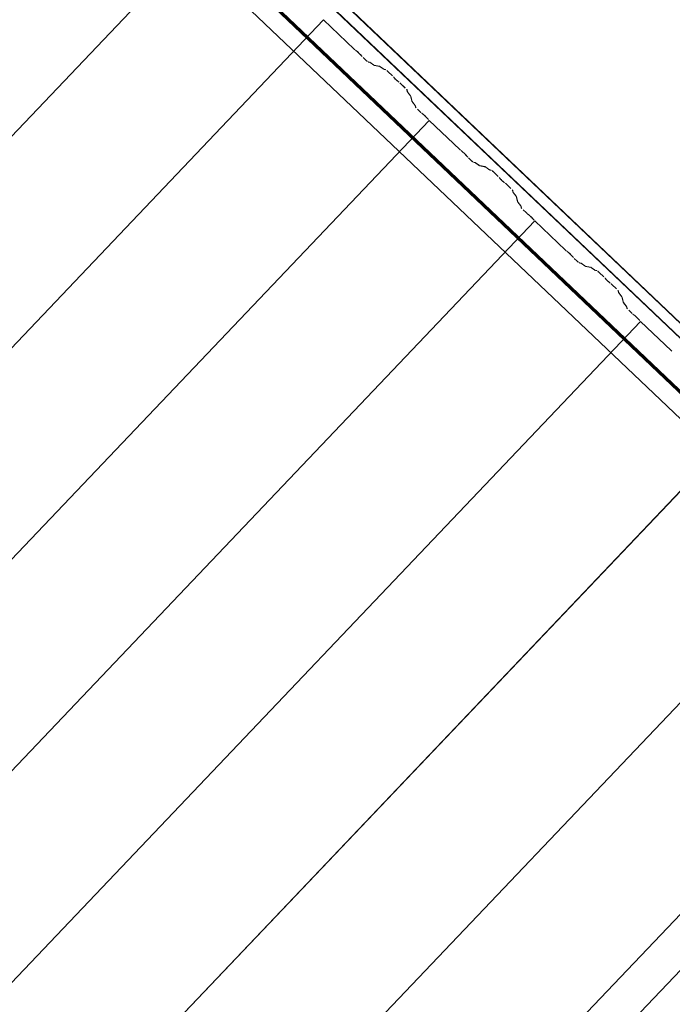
# Model space of a CAD drawing. Header units: metres. Extents: x 32343131.6 to 32343183.7, y 5699223.3 to 5699275.1.
# Tile 158 of 190: x 32343181 to 32343182.7, y 5699240.7 to 5699243.2. Entities that reach past the tile are written whole.
import ezdxf

# ---------------------------------------------------------------- set-up
doc = ezdxf.new("R2010")
doc.units = ezdxf.units.M
doc.layers.add('0-1', color=7, linetype='Continuous', lineweight=5)
for name, color, linetype, lineweight, true_color in [('A-ROOF-1', 7, 'Continuous', 5, 0xcccccc), ('E-POWR-CNDT-1', 5, 'Continuous', 70, 0x0000ff), ('S-BEAM-1', 7, 'Continuous', 5, 0xcccccc)]:
    doc.layers.add(name, color=color, linetype=linetype, lineweight=lineweight, true_color=true_color)

# ---------------------------------------------------------------- blocks, each defined once
blk = doc.blocks.new('Wasserleitblech - Wasserleitblech-3545865-TGA_190_LP5_GR_DA-TGA-01_G_')
at = {"layer": 'A-ROOF-1'}
for p, q in [((105.953, -7.7157), (71.177, 25.3695)), ((71.1777, 25.3702), (105.9537, -7.715)), ((105.9336, -7.7361), (71.1576, 25.3491)), ((105.9341, -7.7355), (71.1582, 25.3497)), ((105.8306, -7.8444), (102.9446, -5.0987)), ((105.8306, -7.8444), (102.9446, -5.0987))]:
    blk.add_line(p, q, dxfattribs=at)
blk = doc.blocks.new('Ortgang schräg2 - Ortgang schräg-3553031-TGA_190_LP5_GR_DA-TGA-01_G_')
at = {"layer": 'A-ROOF-1'}
for p, q in [((72.746, 23.8381), (64.4555, 15.124)), ((72.746, 23.8382), (64.4556, 15.1241))]:
    blk.add_line(p, q, dxfattribs=at)
blk = doc.blocks.new('ARC_190_LPX_FM_Stellplätze_rvt-1-TGA_190_LP5_GR_DA-TGA-01_G_')
at = {"layer": 'S-BEAM-1'}
for p, q in [((32343173.2386, 5699234.8048), (32343181.5009, 5699243.4893)), ((32343173.2386, 5699234.8048), (32343181.5009, 5699243.4893)), ((32343173.2387, 5699234.8049), (32343181.5009, 5699243.4894)), ((32343173.2387, 5699234.8049), (32343181.5009, 5699243.4894)), ((32343173.5103, 5699234.5464), (32343181.7726, 5699243.2309)), ((32343173.5103, 5699234.5464), (32343181.7726, 5699243.2309)), ((32343173.5103, 5699234.5463), (32343181.7725, 5699243.2308)), ((32343173.5103, 5699234.5463), (32343181.7725, 5699243.2308)), ((32343181.7725, 5699243.2308), (32343181.7726, 5699243.2309)), ((32343181.7726, 5699243.2309), (32343181.7725, 5699243.2308)), ((32343181.8514, 5699243.1558), (32343181.7725, 5699243.2308)), ((32343181.7726, 5699243.2309), (32343181.8514, 5699243.1559)), ((32343181.8546, 5699243.1531), (32343181.8594, 5699243.1493)), ((32343181.8601, 5699243.1485), (32343181.8553, 5699243.1523)), ((32343181.8703, 5699243.1381), (32343181.8662, 5699243.1427)), ((32343181.8671, 5699243.142), (32343181.8711, 5699243.1374)), ((32343181.8815, 5699243.1272), (32343181.874, 5699243.1343)), ((32343181.8741, 5699243.1344), (32343181.8816, 5699243.1272)), ((32343181.8862, 5699243.1235), (32343181.8906, 5699243.1226)), ((32343181.8917, 5699243.1215), (32343181.8873, 5699243.1224)), ((32343181.8916, 5699243.122), (32343181.9008, 5699243.1153)), ((32343181.9017, 5699243.1144), (32343181.8925, 5699243.1211)), ((32343181.9016, 5699243.1149), (32343181.9161, 5699243.1119)), ((32343181.9172, 5699243.1109), (32343181.9027, 5699243.1138)), ((32343181.9171, 5699243.1114), (32343181.9263, 5699243.1047)), ((32343181.9272, 5699243.1038), (32343181.918, 5699243.1104)), ((32343181.9271, 5699243.1042), (32343181.932, 5699243.1032)), ((32343181.9331, 5699243.1022), (32343181.9282, 5699243.1032)), ((32343181.9501, 5699243.0867), (32343181.9377, 5699243.0984)), ((32343181.9378, 5699243.0985), (32343181.9501, 5699243.0868)), ((32343181.9553, 5699243.0809), (32343181.9535, 5699243.0831)), ((32343181.9544, 5699243.0823), (32343181.9562, 5699243.0801)), ((32343181.9634, 5699243.0733), (32343181.9657, 5699243.0716)), ((32343181.9665, 5699243.0707), (32343181.9642, 5699243.0724)), ((32343181.9826, 5699243.0557), (32343181.9703, 5699243.0675)), ((32343181.9704, 5699243.0675), (32343181.9827, 5699243.0558)), ((32343181.9878, 5699243.0464), (32343181.9866, 5699243.0513)), ((32343181.9877, 5699243.0503), (32343181.9889, 5699243.0454)), ((32343181.9956, 5699243.0366), (32343181.9885, 5699243.0455)), ((32343181.9894, 5699243.0446), (32343181.9965, 5699243.0358)), ((32343181.9997, 5699243.0215), (32343181.9961, 5699243.0358)), ((32343181.9972, 5699243.0348), (32343182.0008, 5699243.0205)), ((32343182.0075, 5699243.0117), (32343182.0004, 5699243.0206)), ((32343182.0013, 5699243.0197), (32343182.0084, 5699243.0109)), ((32343182.0091, 5699243.0065), (32343182.008, 5699243.0109)), ((32343182.0091, 5699243.0099), (32343182.0102, 5699243.0055)), ((32343182.0216, 5699242.9938), (32343182.0141, 5699243.001)), ((32343182.0142, 5699243.0011), (32343182.0217, 5699242.9939)), ((32343182.0249, 5699242.9911), (32343182.0296, 5699242.9873)), ((32343182.0303, 5699242.9865), (32343182.0256, 5699242.9903)), ((32343182.0405, 5699242.9761), (32343182.0365, 5699242.9807)), ((32343182.0373, 5699242.98), (32343182.0413, 5699242.9755)), ((32343173.7819, 5699234.2878), (32343182.0442, 5699242.9723)), ((32343173.7819, 5699234.2878), (32343182.0442, 5699242.9723)), ((32343173.782, 5699234.2879), (32343182.0443, 5699242.9724)), ((32343173.782, 5699234.2879), (32343182.0443, 5699242.9724)), ((32343182.0442, 5699242.9723), (32343182.0443, 5699242.9724)), ((32343182.0443, 5699242.9724), (32343182.0442, 5699242.9723)), ((32343182.123, 5699242.8973), (32343182.0442, 5699242.9723)), ((32343182.0443, 5699242.9724), (32343182.1231, 5699242.8974)), ((32343182.1263, 5699242.8946), (32343182.1311, 5699242.8908)), ((32343182.1318, 5699242.89), (32343182.127, 5699242.8938)), ((32343182.1419, 5699242.8796), (32343182.1379, 5699242.8842)), ((32343182.1387, 5699242.8835), (32343182.1428, 5699242.879)), ((32343182.1457, 5699242.8759), (32343182.1533, 5699242.8688)), ((32343182.1532, 5699242.8687), (32343182.1457, 5699242.8758)), ((32343182.1579, 5699242.865), (32343182.1623, 5699242.8641)), ((32343182.1634, 5699242.8631), (32343182.1589, 5699242.864)), ((32343182.1633, 5699242.8635), (32343182.1725, 5699242.8569)), ((32343182.1734, 5699242.8559), (32343182.1642, 5699242.8626)), ((32343182.1733, 5699242.8564), (32343182.1878, 5699242.8535)), ((32343182.1889, 5699242.8524), (32343182.1744, 5699242.8554)), ((32343182.1888, 5699242.8529), (32343182.198, 5699242.8462)), ((32343182.1989, 5699242.8453), (32343182.1897, 5699242.852)), ((32343182.1988, 5699242.8458), (32343182.2037, 5699242.8448)), ((32343182.2048, 5699242.8437), (32343182.1999, 5699242.8447)), ((32343182.2217, 5699242.8282), (32343182.2094, 5699242.8399)), ((32343182.2095, 5699242.84), (32343182.2218, 5699242.8283)), ((32343182.227, 5699242.8224), (32343182.2252, 5699242.8246)), ((32343182.2261, 5699242.8238), (32343182.2279, 5699242.8216)), ((32343182.2351, 5699242.8148), (32343182.2374, 5699242.8131)), ((32343182.2382, 5699242.8122), (32343182.2359, 5699242.8139)), ((32343182.2543, 5699242.7973), (32343182.242, 5699242.809)), ((32343182.2421, 5699242.8091), (32343182.2544, 5699242.7973)), ((32343182.2595, 5699242.7879), (32343182.2583, 5699242.7928)), ((32343182.2594, 5699242.7918), (32343182.2606, 5699242.7869)), ((32343182.2673, 5699242.7781), (32343182.2602, 5699242.787)), ((32343182.2611, 5699242.7862), (32343182.2682, 5699242.7773)), ((32343182.2714, 5699242.763), (32343182.2678, 5699242.7773)), ((32343182.2689, 5699242.7763), (32343182.2725, 5699242.762)), ((32343182.2792, 5699242.7532), (32343182.2721, 5699242.7621)), ((32343182.273, 5699242.7613), (32343182.2801, 5699242.7524)), ((32343182.2808, 5699242.748), (32343182.2797, 5699242.7524)), ((32343182.2808, 5699242.7514), (32343182.2819, 5699242.747)), ((32343182.2933, 5699242.7354), (32343182.2858, 5699242.7425)), ((32343182.2859, 5699242.7426), (32343182.2934, 5699242.7354)), ((32343182.2966, 5699242.7326), (32343182.3013, 5699242.7288)), ((32343182.302, 5699242.728), (32343182.2973, 5699242.7318)), ((32343174.0536, 5699234.0293), (32343182.3159, 5699242.7138)), ((32343174.0536, 5699234.0293), (32343182.3159, 5699242.7138)), ((32343174.0537, 5699234.0294), (32343182.316, 5699242.7139)), ((32343174.0537, 5699234.0294), (32343182.316, 5699242.7139)), ((32343182.3122, 5699242.7176), (32343182.3082, 5699242.7222)), ((32343182.309, 5699242.7215), (32343182.313, 5699242.717)), ((32343182.3159, 5699242.7138), (32343182.316, 5699242.7139)), ((32343182.316, 5699242.7139), (32343182.3159, 5699242.7138)), ((32343182.3947, 5699242.6389), (32343182.3159, 5699242.7138)), ((32343182.316, 5699242.7139), (32343182.3948, 5699242.639)), ((32343182.398, 5699242.6361), (32343182.4028, 5699242.6323)), ((32343182.4035, 5699242.6315), (32343182.3987, 5699242.6353)), ((32343182.4136, 5699242.6211), (32343182.4096, 5699242.6257)), ((32343182.4104, 5699242.625), (32343182.4145, 5699242.6205)), ((32343182.4249, 5699242.6102), (32343182.4173, 5699242.6173)), ((32343182.4174, 5699242.6174), (32343182.4249, 5699242.6103)), ((32343182.4296, 5699242.6065), (32343182.434, 5699242.6056)), ((32343182.4351, 5699242.6046), (32343182.4306, 5699242.6055)), ((32343182.435, 5699242.605), (32343182.4442, 5699242.5984)), ((32343182.4451, 5699242.5975), (32343182.4359, 5699242.6041)), ((32343182.445, 5699242.5979), (32343182.4595, 5699242.595)), ((32343182.4606, 5699242.5939), (32343182.4461, 5699242.5969)), ((32343182.4605, 5699242.5944), (32343182.4697, 5699242.5877)), ((32343182.4706, 5699242.5868), (32343182.4613, 5699242.5935)), ((32343182.4705, 5699242.5873), (32343182.4754, 5699242.5863)), ((32343182.4765, 5699242.5852), (32343182.4716, 5699242.5862)), ((32343182.4934, 5699242.5697), (32343182.4811, 5699242.5815)), ((32343182.4812, 5699242.5816), (32343182.4935, 5699242.5698)), ((32343182.4987, 5699242.564), (32343182.4969, 5699242.5662)), ((32343182.4978, 5699242.5654), (32343182.4996, 5699242.5632)), ((32343182.5068, 5699242.5563), (32343182.5091, 5699242.5547)), ((32343182.5099, 5699242.5537), (32343182.5076, 5699242.5554)), ((32343182.5137, 5699242.5506), (32343182.5261, 5699242.5389)), ((32343182.526, 5699242.5388), (32343182.5137, 5699242.5505)), ((32343182.5312, 5699242.5295), (32343182.53, 5699242.5344)), ((32343182.5311, 5699242.5333), (32343182.5323, 5699242.5285)), ((32343182.539, 5699242.5196), (32343182.5319, 5699242.5285)), ((32343182.5328, 5699242.5277), (32343182.5399, 5699242.5188)), ((32343182.5431, 5699242.5046), (32343182.5395, 5699242.5189)), ((32343182.5406, 5699242.5179), (32343182.5442, 5699242.5035)), ((32343182.5509, 5699242.4947), (32343182.5437, 5699242.5036)), ((32343182.5447, 5699242.5028), (32343182.5518, 5699242.4939)), ((32343182.5525, 5699242.4896), (32343182.5514, 5699242.494)), ((32343182.5524, 5699242.4929), (32343182.5536, 5699242.4885)), ((32343182.565, 5699242.4769), (32343182.5575, 5699242.484)), ((32343182.5576, 5699242.4841), (32343182.5651, 5699242.477)), ((32343182.5683, 5699242.4742), (32343182.573, 5699242.4704)), ((32343182.5737, 5699242.4696), (32343182.569, 5699242.4734)), ((32343174.3253, 5699233.7709), (32343182.5876, 5699242.4554)), ((32343174.3253, 5699233.7709), (32343182.5876, 5699242.4554)), ((32343174.3254, 5699233.7709), (32343182.5877, 5699242.4555)), ((32343174.3254, 5699233.7709), (32343182.5877, 5699242.4555)), ((32343182.5839, 5699242.4592), (32343182.5799, 5699242.4637)), ((32343182.5807, 5699242.4631), (32343182.5847, 5699242.4585)), ((32343182.5876, 5699242.4554), (32343182.5877, 5699242.4555)), ((32343182.5877, 5699242.4555), (32343182.5876, 5699242.4554)), ((32343182.6664, 5699242.3804), (32343182.5876, 5699242.4554)), ((32343182.5877, 5699242.4555), (32343182.6665, 5699242.3805)), ((32343174.597, 5699233.5124), (32343182.8593, 5699242.1969)), ((32343174.597, 5699233.5124), (32343182.8593, 5699242.1969)), ((32343174.5971, 5699233.5125), (32343182.8594, 5699242.197)), ((32343174.5971, 5699233.5125), (32343182.8594, 5699242.197)), ((32343174.8687, 5699233.2539), (32343183.131, 5699241.9384)), ((32343174.8687, 5699233.2539), (32343183.131, 5699241.9384)), ((32343174.8688, 5699233.254), (32343183.1311, 5699241.9385)), ((32343174.8688, 5699233.254), (32343183.1311, 5699241.9385)), ((32343175.1404, 5699232.9954), (32343183.4027, 5699241.6799)), ((32343175.1404, 5699232.9954), (32343183.4027, 5699241.6799)), ((32343175.1405, 5699232.9955), (32343183.4028, 5699241.68)), ((32343175.1405, 5699232.9955), (32343183.4028, 5699241.68))]:
    blk.add_line(p, q, dxfattribs=at)
for centre, major_axis, ratio, start_param, end_param in [((32343181.8518, 5699243.1563), (-0.00435, 0.00414), 0.087156, 1.570796, 2.355302), ((32343181.8518, 5699243.1563), (-0.00543, 0.00517), 0.087156, 1.570797, 2.355303), ((32343181.8629, 5699243.1453), (-0.00543, 0.00517), 0.087156, 3.92788, 5.496895), ((32343181.8629, 5699243.1453), (-0.00435, 0.00414), 0.087155, 3.927883, 5.496894), ((32343181.8744, 5699243.1348), (-0.00543, 0.00517), 0.087156, 0.786289, 1.570796), ((32343181.8744, 5699243.1348), (-0.00435, 0.00414), 0.087155, 0.786291, 1.570797), ((32343181.8819, 5699243.1276), (-0.00543, 0.00517), 0.087156, 1.570796, 3.003604), ((32343181.8819, 5699243.1276), (-0.00435, 0.00414), 0.087156, 1.570796, 3.003606), ((32343181.896, 5699243.1174), (-0.00543, 0.00517), 0.087156, 5.711274, 6.145196), ((32343181.896, 5699243.1174), (-0.00435, 0.00414), 0.087156, 5.711273, 6.145198), ((32343181.8974, 5699243.119), (-0.00435, 0.00414), 0.087156, 2.56968, 3.003599), ((32343181.8974, 5699243.119), (-0.00543, 0.00517), 0.087156, 2.569681, 3.003604), ((32343181.9214, 5699243.1068), (-0.00543, 0.00517), 0.087156, 5.711274, 6.145196), ((32343181.9214, 5699243.1068), (-0.00435, 0.00414), 0.087156, 5.711273, 6.145198), ((32343181.9229, 5699243.1084), (-0.00435, 0.00414), 0.087156, 2.56968, 3.003599), ((32343181.9229, 5699243.1084), (-0.00543, 0.00517), 0.087156, 2.569682, 3.003604), ((32343181.9374, 5699243.098), (-0.00543, 0.00517), 0.087156, 4.712389, 6.145196), ((32343181.9374, 5699243.098), (-0.00435, 0.00414), 0.087156, 4.712389, 6.145196), ((32343181.9497, 5699243.0863), (-0.00435, 0.00414), 0.087156, 3.74101, 4.712389), ((32343181.9497, 5699243.0863), (-0.00543, 0.00517), 0.087156, 3.741009, 4.712389), ((32343181.96, 5699243.0769), (-0.00543, 0.00517), 0.087156, 0.599419, 2.542175), ((32343181.96, 5699243.0769), (-0.00435, 0.00414), 0.087156, 0.599417, 2.542173), ((32343181.9699, 5699243.0671), (-0.00543, 0.00517), 0.087156, 4.712389, 5.683768), ((32343181.9699, 5699243.0671), (-0.00435, 0.00414), 0.087156, 4.712389, 5.683774), ((32343181.9822, 5699243.0554), (-0.00435, 0.00414), 0.087155, 3.279582, 4.71239), ((32343181.9822, 5699243.0554), (-0.00543, 0.00517), 0.087155, 3.27958, 4.71239), ((32343181.9933, 5699243.0414), (-0.00543, 0.00517), 0.087156, 0.13799, 0.571912), ((32343181.9933, 5699243.0414), (-0.00435, 0.00414), 0.087156, 0.137989, 0.571914), ((32343181.9917, 5699243.0399), (-0.00435, 0.00414), 0.087156, 3.279582, 3.713505), ((32343181.9917, 5699243.0399), (-0.00543, 0.00517), 0.087156, 3.279585, 3.713505), ((32343182.0052, 5699243.0165), (-0.00543, 0.00517), 0.087156, 0.137989, 0.571912), ((32343182.0052, 5699243.0165), (-0.00435, 0.00414), 0.087156, 0.137989, 0.571913), ((32343182.0036, 5699243.015), (-0.00435, 0.00414), 0.087156, 3.279581, 3.713506), ((32343182.0036, 5699243.015), (-0.00543, 0.00517), 0.087156, 3.279586, 3.713505), ((32343182.0146, 5699243.0015), (-0.00543, 0.00517), 0.087156, 0.137986, 1.570796), ((32343182.0146, 5699243.0015), (-0.00435, 0.00414), 0.087156, 0.137989, 1.570796), ((32343182.0221, 5699242.9943), (-0.00543, 0.00517), 0.087155, 1.570797, 2.355303), ((32343182.0221, 5699242.9943), (-0.00435, 0.00414), 0.087155, 1.570797, 2.355304), ((32343182.0332, 5699242.9833), (-0.00543, 0.00517), 0.087155, 3.927883, 5.496896), ((32343182.0332, 5699242.9833), (-0.00435, 0.00414), 0.087156, 3.927883, 5.496899), ((32343182.0447, 5699242.9728), (-0.00543, 0.00517), 0.087156, 0.786285, 1.570796), ((32343182.0447, 5699242.9728), (-0.00435, 0.00414), 0.087156, 0.78629, 1.570797), ((32343182.1235, 5699242.8978), (-0.00543, 0.00517), 0.087156, 1.570797, 2.355303), ((32343182.1235, 5699242.8978), (-0.00435, 0.00414), 0.087156, 1.570797, 2.355304), ((32343182.1346, 5699242.8868), (-0.00543, 0.00517), 0.087156, 3.92788, 5.496895), ((32343182.1346, 5699242.8868), (-0.00435, 0.00414), 0.087156, 3.927883, 5.496895), ((32343182.1461, 5699242.8763), (-0.00543, 0.00517), 0.087155, 0.786292, 1.570797), ((32343182.1461, 5699242.8763), (-0.00435, 0.00414), 0.087155, 0.78629, 1.570797), ((32343182.1536, 5699242.8691), (-0.00543, 0.00517), 0.087156, 1.570796, 3.003604), ((32343182.1536, 5699242.8691), (-0.00435, 0.00414), 0.087156, 1.570796, 3.003608), ((32343182.1676, 5699242.8589), (-0.00543, 0.00517), 0.087156, 5.711274, 6.145196), ((32343182.1676, 5699242.8589), (-0.00435, 0.00414), 0.087156, 5.711273, 6.145198), ((32343182.1691, 5699242.8605), (-0.00435, 0.00414), 0.087156, 2.56968, 3.003598), ((32343182.1691, 5699242.8605), (-0.00543, 0.00517), 0.087156, 2.569682, 3.003604), ((32343182.1931, 5699242.8483), (-0.00543, 0.00517), 0.087156, 5.711274, 6.145196), ((32343182.1931, 5699242.8483), (-0.00435, 0.00414), 0.087156, 5.711273, 6.145199), ((32343182.1945, 5699242.8499), (-0.00435, 0.00414), 0.087156, 2.56968, 3.003598), ((32343182.1945, 5699242.8499), (-0.00543, 0.00517), 0.087156, 2.569681, 3.003604), ((32343182.2091, 5699242.8396), (-0.00543, 0.00517), 0.087156, 4.712389, 6.145196), ((32343182.2091, 5699242.8396), (-0.00435, 0.00414), 0.087156, 4.712389, 6.1452), ((32343182.2214, 5699242.8278), (-0.00435, 0.00414), 0.087155, 3.74101, 4.712389), ((32343182.2214, 5699242.8278), (-0.00543, 0.00517), 0.087156, 3.741011, 4.712389), ((32343182.2317, 5699242.8184), (-0.00543, 0.00517), 0.087156, 0.599419, 2.542175), ((32343182.2317, 5699242.8184), (-0.00435, 0.00414), 0.087156, 0.599417, 2.542175), ((32343182.2416, 5699242.8086), (-0.00543, 0.00517), 0.087156, 4.712389, 5.683768), ((32343182.2416, 5699242.8086), (-0.00435, 0.00414), 0.087156, 4.712389, 5.683774), ((32343182.2539, 5699242.7969), (-0.00435, 0.00414), 0.087155, 3.279582, 4.71239), ((32343182.2539, 5699242.7969), (-0.00543, 0.00517), 0.087155, 3.279585, 4.71239), ((32343182.265, 5699242.7829), (-0.00543, 0.00517), 0.087156, 0.137991, 0.571912), ((32343182.265, 5699242.7829), (-0.00435, 0.00414), 0.087156, 0.137989, 0.571913), ((32343182.2634, 5699242.7814), (-0.00435, 0.00414), 0.087156, 3.279582, 3.713505), ((32343182.2634, 5699242.7814), (-0.00543, 0.00517), 0.087156, 3.279583, 3.713505), ((32343182.2769, 5699242.758), (-0.00543, 0.00517), 0.087156, 0.137988, 0.571912), ((32343182.2769, 5699242.758), (-0.00435, 0.00414), 0.087156, 0.137989, 0.571914), ((32343182.2753, 5699242.7565), (-0.00435, 0.00414), 0.087156, 3.279581, 3.713499), ((32343182.2753, 5699242.7565), (-0.00543, 0.00517), 0.087156, 3.279585, 3.713505), ((32343182.2862, 5699242.743), (-0.00543, 0.00517), 0.087156, 0.137985, 1.570796), ((32343182.2862, 5699242.743), (-0.00435, 0.00414), 0.087156, 0.137989, 1.570797), ((32343182.2938, 5699242.7358), (-0.00543, 0.00517), 0.087156, 1.570796, 2.355302), ((32343182.2938, 5699242.7358), (-0.00435, 0.00414), 0.087156, 1.570796, 2.355303), ((32343182.3048, 5699242.7249), (-0.00543, 0.00517), 0.087156, 3.927881, 5.496895), ((32343182.3048, 5699242.7249), (-0.00435, 0.00414), 0.087156, 3.927883, 5.496891), ((32343182.3164, 5699242.7143), (-0.00543, 0.00517), 0.087156, 0.786289, 1.570796), ((32343182.3164, 5699242.7143), (-0.00435, 0.00414), 0.087156, 0.78629, 1.570796), ((32343182.3952, 5699242.6393), (-0.00543, 0.00517), 0.087156, 1.570796, 2.355302), ((32343182.3952, 5699242.6393), (-0.00435, 0.00414), 0.087156, 1.570796, 2.355304), ((32343182.4063, 5699242.6284), (-0.00543, 0.00517), 0.087156, 3.927883, 5.496895), ((32343182.4063, 5699242.6284), (-0.00435, 0.00414), 0.087156, 3.927883, 5.49689), ((32343182.4178, 5699242.6178), (-0.00543, 0.00517), 0.087155, 0.786292, 1.570797), ((32343182.4178, 5699242.6178), (-0.00435, 0.00414), 0.087155, 0.78629, 1.570797), ((32343182.4253, 5699242.6107), (-0.00435, 0.00414), 0.087156, 1.570796, 3.003608), ((32343182.4253, 5699242.6107), (-0.00543, 0.00517), 0.087156, 1.570796, 3.003604), ((32343182.4393, 5699242.6004), (-0.00543, 0.00517), 0.087156, 5.711274, 6.145196), ((32343182.4393, 5699242.6004), (-0.00435, 0.00414), 0.087156, 5.711273, 6.145198), ((32343182.4408, 5699242.6021), (-0.00435, 0.00414), 0.087156, 2.56968, 3.003599), ((32343182.4408, 5699242.6021), (-0.00543, 0.00517), 0.087155, 2.569682, 3.003604), ((32343182.4648, 5699242.5898), (-0.00543, 0.00517), 0.087156, 5.71127, 6.145196), ((32343182.4648, 5699242.5898), (-0.00435, 0.00414), 0.087156, 5.711273, 6.1452), ((32343182.4662, 5699242.5914), (-0.00435, 0.00414), 0.087156, 2.56968, 3.0036), ((32343182.4662, 5699242.5914), (-0.00543, 0.00517), 0.087155, 2.569682, 3.003604), ((32343182.4807, 5699242.5811), (-0.00543, 0.00517), 0.087156, 4.712389, 6.145196), ((32343182.4807, 5699242.5811), (-0.00435, 0.00414), 0.087156, 4.712389, 6.145198), ((32343182.4931, 5699242.5694), (-0.00435, 0.00414), 0.087156, 3.74101, 4.712389), ((32343182.4931, 5699242.5694), (-0.00543, 0.00517), 0.087156, 3.741011, 4.712389), ((32343182.5034, 5699242.56), (-0.00543, 0.00517), 0.087156, 0.599414, 2.542175), ((32343182.5034, 5699242.56), (-0.00435, 0.00414), 0.087156, 0.599417, 2.542173), ((32343182.5133, 5699242.5501), (-0.00543, 0.00517), 0.087156, 4.712389, 5.683768), ((32343182.5133, 5699242.5501), (-0.00435, 0.00414), 0.087156, 4.712389, 5.683775), ((32343182.5256, 5699242.5384), (-0.00435, 0.00414), 0.087155, 3.279582, 4.71239), ((32343182.5256, 5699242.5384), (-0.00543, 0.00517), 0.087155, 3.279585, 4.71239), ((32343182.5367, 5699242.5244), (-0.00543, 0.00517), 0.087156, 0.137993, 0.571912), ((32343182.5367, 5699242.5244), (-0.00435, 0.00414), 0.087156, 0.137989, 0.571909), ((32343182.5351, 5699242.5229), (-0.00435, 0.00414), 0.087156, 3.279581, 3.713503), ((32343182.5351, 5699242.5229), (-0.00543, 0.00517), 0.087156, 3.279577, 3.713505), ((32343182.5486, 5699242.4995), (-0.00543, 0.00517), 0.087156, 0.137989, 0.571912), ((32343182.5486, 5699242.4995), (-0.00435, 0.00414), 0.087155, 0.137989, 0.571916), ((32343182.547, 5699242.498), (-0.00435, 0.00414), 0.087156, 3.279581, 3.713503), ((32343182.547, 5699242.498), (-0.00543, 0.00517), 0.087156, 3.279585, 3.713505), ((32343182.5579, 5699242.4845), (-0.00543, 0.00517), 0.087155, 0.137991, 1.570797), ((32343182.5579, 5699242.4845), (-0.00435, 0.00414), 0.087156, 0.137989, 1.570796), ((32343182.5654, 5699242.4774), (-0.00543, 0.00517), 0.087156, 1.570796, 2.355302), ((32343182.5654, 5699242.4774), (-0.00435, 0.00414), 0.087156, 1.570796, 2.355304), ((32343182.5765, 5699242.4664), (-0.00543, 0.00517), 0.087156, 3.92788, 5.496895), ((32343182.5765, 5699242.4664), (-0.00435, 0.00414), 0.087155, 3.927883, 5.49689), ((32343182.5881, 5699242.4558), (-0.00543, 0.00517), 0.087156, 0.786288, 1.570797), ((32343182.5881, 5699242.4558), (-0.00435, 0.00414), 0.087156, 0.78629, 1.570796), ((32343182.6669, 5699242.3809), (-0.00543, 0.00517), 0.087156, 1.570796, 2.355302), ((32343182.6669, 5699242.3809), (-0.00435, 0.00414), 0.087156, 1.570796, 2.355307)]:
    blk.add_ellipse(centre, major_axis=major_axis, ratio=ratio, start_param=start_param, end_param=end_param, dxfattribs=at)
at = {"layer": 'A-ROOF-1'}
for name, p in [('Wasserleitblech - Wasserleitblech-3545865-TGA_190_LP5_GR_DA-TGA-01_G_', (32343077.7673, 5699249.1855)), ('Ortgang schräg2 - Ortgang schräg-3553031-TGA_190_LP5_GR_DA-TGA-01_G_', (32343110.7554, 5699217.8013))]:
    blk.add_blockref(name, p, dxfattribs=at)

msp = doc.modelspace()

# ---------------------------------------------------------------- linework, layer by layer
at = {"layer": 'E-POWR-CNDT-1'}
msp.add_line((32343174.96921, 5699249.61945), (32343183.60132, 5699241.40702), dxfattribs=at)

# ---------------------------------------------------------------- block references
at = {"layer": '0-1'}
msp.add_blockref('ARC_190_LPX_FM_Stellplätze_rvt-1-TGA_190_LP5_GR_DA-TGA-01_G_', (0, 0), dxfattribs=at)

doc.saveas('drawing.dxf')
